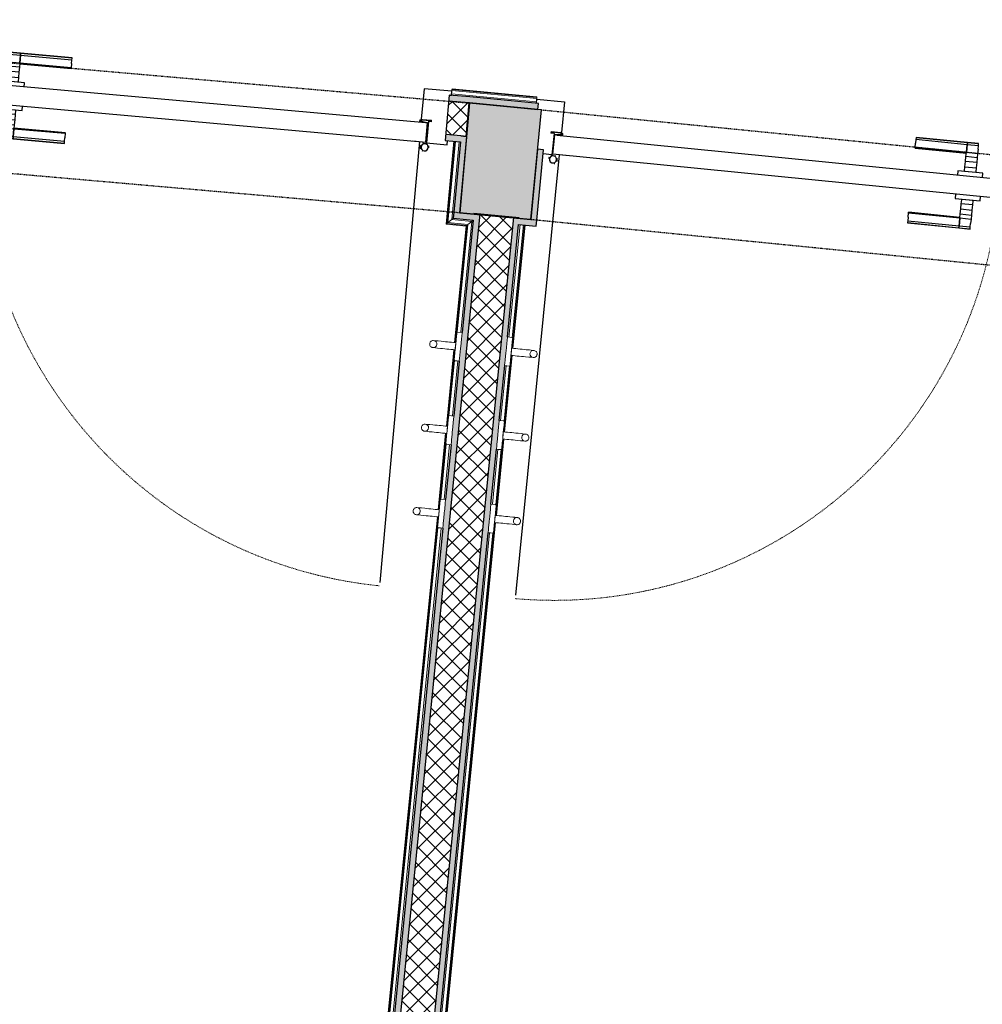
# Model space of a CAD drawing. Header units: millimetres. Extents: x -24070 to 30874, y -36590 to 4541.
# Tile 21 of 91: x -9369 to -7363, y -25128 to -23075. Entities that reach past the tile are written whole.
import ezdxf

# ---------------------------------------------------------------- set-up
doc = ezdxf.new("R2010")
doc.units = ezdxf.units.MM
doc.linetypes.add('Tiret', pattern=[2.5, 1.25, -1.25])
doc.linetypes.add('Tiret_2_', pattern=[2.5, 1.25, -1.25])
for name, color, linetype, lineweight in [('A-DOOR', 7, 'Continuous', 25), ('A-DOOR-FRAM', 7, 'Continuous', 25), ('A-FLOR-HRAL', 7, 'Continuous', 18), ('A-WALL', 7, 'Continuous', 25), ('A-WALL-PATT', 7, 'Continuous', 25), ('BATIEMENT', 7, 'Continuous', 18), ('BATIMENT', 7, 'Continuous', 25), ('ELEMENTS DETAILS', 7, 'Continuous', 18), ('EQP SPE', 7, 'Continuous', 18), ('MOBILIER', 7, 'Continuous', 18), ('SOLS', 7, 'Continuous', 25)]:
    doc.layers.add(name, color=color, linetype=linetype, lineweight=lineweight)
doc.layers.add('A-DOOR-HDLN', color=5, linetype='Tiret', lineweight=25, true_color=0x0000ff)
pattern_1 = [(45, (0, 0), (-17.67767, 17.67767), []), (135, (0, 0), (-17.67767, -17.67767), [])]

# ---------------------------------------------------------------- blocks, each defined once
blk = doc.blocks.new('PRT_SIMPLE_HUI_58x68x48 - PRT_BOIS_1V_930x2040x40-V2-2021_015_1111_DCE_1_50_N0 FINI_PLB_EFS')
at = {"layer": 'ELEMENTS DETAILS', "lineweight": 25}
h = blk.add_hatch(color=256, dxfattribs=at)
h.paths.add_polyline_path([(-496, -14.5), (-483.8, -12.8), (-484.4, -10.6), (-485.1, -11.7), (-496.1, -13.2), (-500.5, -13.6), (-500.5, -14.5)])
h.paths.add_polyline_path([(-485.1, -10.6), (-483.8, -9.7), (-488.8, -8), (-508.5, -8), (-508.5, -11.5), (-502, -11.5), (-502.1, -10.3), (-505.2, -10.3), (-505.2, -9.3), (-488.4, -9.4), (-485.2, -10.6)])
h = blk.add_hatch(color=256, dxfattribs=at)
h.paths.add_polyline_path([(430.5, -14.5), (430.4, -13.2), (425.8, -13.2), (415.1, -11.7), (413.8, -9.7), (413.8, -12.8), (426.2, -14.5)])
h.paths.add_polyline_path([(438.5, -11.5), (438.5, -8), (418.5, -8), (413.8, -9.7), (415.1, -10.6), (418.7, -9.3), (435.2, -9.3), (435.2, -10.3), (432, -10.5), (432, -11.5), (435.4, -11.5)])
at = {"layer": 'A-DOOR'}
for p, q in [((-499.5, -14.5), (-499.5, -54.5)), ((426, -14.5), (-496, -14.5)), ((430.5, -54.5), (430.5, -14.5)), ((-499.5, -54.5), (430.5, -54.5)), ((417, -54.5), (417, -977.5))]:
    blk.add_line(p, q, dxfattribs=at)
at = {"layer": 'A-DOOR-FRAM'}
for p, q in [((-487, 56), (-545, 56)), ((-545, 56), (-545, 47.5)), ((-545, 47.5), (-540.4, 47.5)), ((-487, -8), (-487, 56)), ((475, 56), (417, 56)), ((417, 56), (417, -8)), ((470.3, 47.5), (475, 47.5)), ((475, 47.5), (475, 56)), ((-502, -56), (-502, -11.5)), ((-488.5, -8), (-487, -8)), ((417, -8), (418.5, -8)), ((432, -11.5), (432, -56)), ((-545, -47.5), (-545, -56)), ((-545, -56), (-502, -56)), ((432, -56), (475, -56)), ((475, -56), (475, -47.5))]:
    blk.add_line(p, q, dxfattribs=at)
at = {"layer": 'BATIMENT'}
for p, q in [((-427.1, 55), (-450.6, 55)), ((-450.6, 55), (-450.6, 54.5)), ((-450.6, 54.5), (-450.6, 50.4)), ((-427.1, 54.5), (-450.6, 54.5)), ((-450.6, 50.4), (-450.6, 43.3)), ((-427.1, 50.4), (-450.6, 50.4)), ((-450.6, 34), (-450.6, 43.3)), ((-319.6, 55), (-427.1, 55)), ((-427.1, 55), (-427.1, 54.5)), ((-427.1, 54.5), (-427.1, 55)), ((-427.1, 54.5), (-427.1, 50.4)), ((-319.6, 54.5), (-427.1, 54.5)), ((-427.1, 50.4), (-427.1, 54.5)), ((-427.1, 50.4), (-427.1, 43.3)), ((-319.6, 50.4), (-427.1, 50.4)), ((-427.1, 43.3), (-427.1, 50.4)), ((-427.1, 34), (-427.1, 43.3)), ((-427.1, 43.3), (-427.1, 34)), ((-319.6, 54.5), (-319.6, 55)), ((-319.6, 50.4), (-319.6, 54.5)), ((-319.6, 43.3), (-319.6, 50.4)), ((-319.6, 43.3), (-319.6, 34)), ((-450.6, 25.6), (-450.6, 34)), ((-427.1, 34), (-450.6, 34)), ((-450.6, 15.2), (-450.6, 25.6)), ((-427.1, 25.6), (-450.6, 25.6)), ((-427.1, 32.8), (-427.1, 34)), ((-319.6, 34), (-427.1, 34)), ((-427.1, 34), (-427.1, 25.6)), ((-427.1, 32.8), (-319.6, 32.8)), ((-427.1, 25.6), (-427.1, 15.2)), ((-319.6, 34), (-319.6, 32.8)), ((-450.6, 4.4), (-450.6, 15.2)), ((-427.1, 15.2), (-450.6, 15.2)), ((-450.6, -4), (-450.6, 4.4)), ((-450.6, 4.4), (-427.1, 4.4)), ((-427.1, 15.2), (-427.1, 4.4)), ((-427.1, 4.4), (-427.1, -4)), ((-465.6, -5.5), (-465.6, -14.5)), ((-413.4, -5.5), (-465.6, -5.5)), ((-450.6, -4), (-450.6, -5)), ((-450.6, -5), (-427.1, -5)), ((-427.1, -5), (-427.1, -4)), ((-413.4, -14.5), (-413.4, -5.5)), ((-465.6, -54.5), (-465.6, -63.5)), ((-413.4, -63.5), (-413.4, -54.5)), ((-465.6, -63.5), (-413.4, -63.5)), ((-427.1, -64), (-450.6, -64)), ((-450.6, -64), (-450.6, -65)), ((-450.6, -73.4), (-450.6, -65)), ((-450.6, -84.2), (-450.6, -73.4)), ((-427.1, -73.4), (-450.6, -73.4)), ((-427.1, -65), (-427.1, -64)), ((-427.1, -65), (-427.1, -73.4)), ((-427.1, -73.4), (-427.1, -84.2)), ((-450.6, -94.6), (-450.6, -84.2)), ((-450.6, -84.2), (-427.1, -84.2)), ((-450.6, -103), (-450.6, -94.6)), ((-450.6, -94.6), (-427.1, -94.6)), ((-427.1, -84.2), (-427.1, -94.6)), ((-427.1, -94.6), (-427.1, -103)), ((-427.1, -103), (-427.1, -101.8)), ((-319.6, -101.8), (-427.1, -101.8)), ((-319.6, -101.8), (-319.6, -103)), ((-450.6, -112.3), (-450.6, -103)), ((-450.6, -103), (-427.1, -103)), ((-450.6, -112.3), (-450.6, -119.4)), ((-450.6, -119.4), (-450.6, -123.5)), ((-450.6, -119.4), (-427.1, -119.4)), ((-427.1, -112.3), (-427.1, -103)), ((-427.1, -103), (-319.6, -103)), ((-427.1, -103), (-427.1, -112.3)), ((-427.1, -112.3), (-427.1, -119.4)), ((-427.1, -119.4), (-427.1, -112.3)), ((-427.1, -119.4), (-427.1, -123.5)), ((-427.1, -119.4), (-319.6, -119.4)), ((-427.1, -123.5), (-427.1, -119.4)), ((-319.6, -103), (-319.6, -112.3)), ((-319.6, -119.4), (-319.6, -112.3)), ((-319.6, -123.5), (-319.6, -119.4)), ((-450.6, -123.5), (-450.6, -124)), ((-450.6, -123.5), (-427.1, -123.5)), ((-450.6, -124), (-427.1, -124)), ((-427.1, -123.5), (-427.1, -124)), ((-427.1, -123.5), (-319.6, -123.5)), ((-427.1, -124), (-427.1, -123.5)), ((-427.1, -124), (-319.6, -124)), ((-319.6, -124), (-319.6, -123.5))]:
    blk.add_line(p, q, dxfattribs=at)
at = {"layer": 'BATIMENT', "color": 176, "linetype": 'Tiret', "lineweight": 18, "true_color": 0x000080}
blk.add_arc((428, -54.5), 930, 180, 269.3192, dxfattribs=at)
at = {"layer": 'BATIMENT'}
for radius, start, end in [(7.5, 360, 180), (7.5, 135, 165), (9.12, 111.9887, 120), (7.5, 60, 120), (9.12, 60, 68.0113), (9.12, 155.8208, 180), (9.12, 180, 204.1792), (7.5, 180, 360), (7.5, 180, 240), (9.12, 240, 248.0113), (7.5, 270, 328.6739), (7.5, 0, 30), (7.5, 330, 0), (9.12, 0, 24.1792)]:
    blk.add_arc((429, -65.5), radius, start, end, dxfattribs=at)
at = {"layer": 'ELEMENTS DETAILS'}
for p, q in [((-488.5, -8), (-508.5, -8)), ((-508.5, -8), (-508.5, -11.5)), ((-508.5, -11.5), (-502, -11.5)), ((-505.2, -10.3), (-505.2, -9.3)), ((-505.2, -9.3), (-488.7, -9.3)), ((-502, -10.3), (-505.2, -10.3)), ((-502, -11.5), (-502, -10.3)), ((-496.1, -13.2), (-500.5, -13.2)), ((-500.5, -13.2), (-500.5, -14.5)), ((-500.5, -14.5), (-496, -14.5)), ((-485.1, -11.7), (-496.1, -13.2)), ((-496, -14.5), (-483.8, -12.8)), ((-488.7, -9.3), (-485.1, -10.6)), ((-483.8, -9.7), (-488.5, -8)), ((-485.1, -10.6), (-485.1, -11.7)), ((-483.8, -12.8), (-483.8, -9.7)), ((418.5, -8), (413.8, -9.7)), ((413.8, -9.7), (413.8, -12.8)), ((413.8, -12.8), (426, -14.5)), ((415.1, -10.6), (418.7, -9.3)), ((415.1, -11.7), (415.1, -10.6)), ((426.1, -13.2), (415.1, -11.7)), ((438.5, -8), (418.5, -8)), ((418.7, -9.3), (435.2, -9.3)), ((426, -14.5), (430.5, -14.5)), ((430.5, -13.2), (426.1, -13.2)), ((430.5, -14.5), (430.5, -13.2)), ((435.2, -10.3), (432, -10.3)), ((432, -10.3), (432, -11.5)), ((432, -11.5), (438.5, -11.5)), ((435.2, -9.3), (435.2, -10.3)), ((438.5, -11.5), (438.5, -8))]:
    blk.add_line(p, q, dxfattribs=at)
at = {"layer": 'EQP SPE'}
for p, q in [((430.5, -40.5), (430.5, -54.5)), ((430.5, -54.5), (403.5, -54.5))]:
    blk.add_line(p, q, dxfattribs=at)
blk = doc.blocks.new('PRT_SIMPLE_HUI_58x68x48 - PRT_BOIS_1V_930x2040x40-V3-2021_015_1111_DCE_1_50_N0 FINI_PLB_EFS')
at = {"layer": 'ELEMENTS DETAILS', "lineweight": 25}
h = blk.add_hatch(color=256, dxfattribs=at)
h.paths.add_polyline_path([(-500.5, 14.5), (-500.4, 13.2), (-495.8, 13.2), (-485.1, 11.7), (-483.8, 9.7), (-483.8, 12.8), (-496.2, 14.5)])
h.paths.add_polyline_path([(-508.5, 11.5), (-508.5, 8), (-488.5, 8), (-483.8, 9.7), (-485.1, 10.6), (-488.7, 9.3), (-505.2, 9.3), (-505.2, 10.2), (-502, 10.6), (-502, 11.5), (-505.5, 11.5)])
h = blk.add_hatch(color=256, dxfattribs=at)
h.paths.add_polyline_path([(426, 14.5), (413.8, 12.8), (414.4, 10.5), (415.3, 11.7), (426.1, 13.2), (430.5, 13.6), (430.5, 14.5)])
h.paths.add_polyline_path([(415.1, 10.6), (413.8, 9.7), (418.9, 8), (438.5, 8), (438.5, 11.5), (432, 11.5), (432.1, 10.2), (435.2, 10.2), (435.2, 9.3), (418.4, 9.4), (415.2, 10.6)])
at = {"layer": 'A-DOOR'}
for p, q in [((417, 54.5), (417, 977.5)), ((-499.5, 54.5), (430.5, 54.5)), ((-499.5, 14.5), (-499.5, 54.5)), ((430.5, 54.5), (430.5, 14.5)), ((426, 14.5), (-496, 14.5))]:
    blk.add_line(p, q, dxfattribs=at)
at = {"layer": 'A-DOOR-FRAM'}
for p, q in [((-524.8, 56), (-502, 56)), ((-502, 56), (-502, 11.5)), ((432, 56), (450.6, 56)), ((432, 11.5), (432, 56)), ((-488.5, 8), (-487, 8)), ((-487, 8), (-487, -56)), ((417, -56), (417, 8)), ((417, 8), (418.5, 8)), ((-545, -47.5), (-540.4, -47.5)), ((-545, -56), (-545, -47.5)), ((-487, -56), (-545, -56)), ((475, -56), (417, -56)), ((470.3, -47.5), (475, -47.5)), ((475, -47.5), (475, -56))]:
    blk.add_line(p, q, dxfattribs=at)
at = {"layer": 'BATIMENT'}
for p, q in [((-427.1, 124), (-450.6, 124)), ((-450.6, 124), (-450.6, 123.5)), ((-450.6, 123.5), (-450.6, 119.4)), ((-427.1, 123.5), (-450.6, 123.5)), ((-319.6, 124), (-427.1, 124)), ((-427.1, 124), (-427.1, 123.5)), ((-427.1, 123.5), (-427.1, 124)), ((-427.1, 123.5), (-427.1, 119.4)), ((-319.6, 123.5), (-427.1, 123.5)), ((-427.1, 119.4), (-427.1, 123.5)), ((-319.6, 123.5), (-319.6, 124)), ((-319.6, 119.4), (-319.6, 123.5)), ((-450.6, 119.4), (-450.6, 112.3)), ((-427.1, 119.4), (-450.6, 119.4)), ((-450.6, 103), (-450.6, 112.3)), ((-450.6, 94.6), (-450.6, 103)), ((-427.1, 103), (-450.6, 103)), ((-427.1, 119.4), (-427.1, 112.3)), ((-319.6, 119.4), (-427.1, 119.4)), ((-427.1, 112.3), (-427.1, 119.4)), ((-427.1, 103), (-427.1, 112.3)), ((-427.1, 112.3), (-427.1, 103)), ((-427.1, 101.8), (-427.1, 103)), ((-319.6, 103), (-427.1, 103)), ((-427.1, 103), (-427.1, 94.6)), ((-319.6, 112.3), (-319.6, 119.4)), ((-319.6, 112.3), (-319.6, 103)), ((-319.6, 103), (-319.6, 101.8)), ((-450.6, 84.2), (-450.6, 94.6)), ((-427.1, 94.6), (-450.6, 94.6)), ((-450.6, 73.4), (-450.6, 84.2)), ((-427.1, 84.2), (-450.6, 84.2)), ((-427.1, 101.8), (-319.6, 101.8)), ((-427.1, 94.6), (-427.1, 84.2)), ((-427.1, 84.2), (-427.1, 73.4)), ((-465.6, 63.5), (-465.6, 54.5)), ((-413.4, 63.5), (-465.6, 63.5)), ((-450.6, 65), (-450.6, 73.4)), ((-450.6, 73.4), (-427.1, 73.4)), ((-450.6, 65), (-450.6, 64)), ((-450.6, 64), (-427.1, 64)), ((-427.1, 73.4), (-427.1, 65)), ((-427.1, 64), (-427.1, 65)), ((-413.4, 54.5), (-413.4, 63.5)), ((-465.6, 14.5), (-465.6, 5.5)), ((-465.6, 5.5), (-413.4, 5.5)), ((-427.1, 5), (-450.6, 5)), ((-450.6, 5), (-450.6, 4)), ((-450.6, -4.4), (-450.6, 4)), ((-427.1, 4), (-427.1, 5)), ((-427.1, 4), (-427.1, -4.4)), ((-413.4, 5.5), (-413.4, 14.5)), ((-450.6, -15.2), (-450.6, -4.4)), ((-427.1, -4.4), (-450.6, -4.4)), ((-450.6, -25.6), (-450.6, -15.2)), ((-450.6, -15.2), (-427.1, -15.2)), ((-427.1, -4.4), (-427.1, -15.2)), ((-427.1, -15.2), (-427.1, -25.6)), ((-450.6, -34), (-450.6, -25.6)), ((-450.6, -25.6), (-427.1, -25.6)), ((-450.6, -43.3), (-450.6, -34)), ((-450.6, -34), (-427.1, -34)), ((-427.1, -25.6), (-427.1, -34)), ((-427.1, -34), (-427.1, -32.8)), ((-319.6, -32.8), (-427.1, -32.8)), ((-427.1, -43.3), (-427.1, -34)), ((-427.1, -34), (-319.6, -34)), ((-427.1, -34), (-427.1, -43.3)), ((-319.6, -32.8), (-319.6, -34)), ((-319.6, -34), (-319.6, -43.3)), ((-450.6, -43.3), (-450.6, -50.4)), ((-450.6, -50.4), (-450.6, -54.5)), ((-450.6, -50.4), (-427.1, -50.4)), ((-450.6, -54.5), (-450.6, -55)), ((-450.6, -54.5), (-427.1, -54.5)), ((-450.6, -55), (-427.1, -55)), ((-427.1, -43.3), (-427.1, -50.4)), ((-427.1, -50.4), (-427.1, -43.3)), ((-427.1, -50.4), (-427.1, -54.5)), ((-427.1, -50.4), (-319.6, -50.4)), ((-427.1, -54.5), (-427.1, -50.4)), ((-427.1, -54.5), (-427.1, -55)), ((-427.1, -54.5), (-319.6, -54.5)), ((-427.1, -55), (-427.1, -54.5)), ((-427.1, -55), (-319.6, -55)), ((-319.6, -50.4), (-319.6, -43.3)), ((-319.6, -54.5), (-319.6, -50.4)), ((-319.6, -55), (-319.6, -54.5))]:
    blk.add_line(p, q, dxfattribs=at)
at = {"layer": 'BATIMENT', "color": 176, "linetype": 'Tiret', "lineweight": 18, "true_color": 0x000080}
blk.add_arc((428, 54.5), 930, 90.6808, 180, dxfattribs=at)
at = {"layer": 'BATIMENT'}
for radius, start, end in [(9.12, 155.8208, 180), (9.12, 180, 204.1792), (7.5, 360, 180), (7.5, 120, 177.2597), (7.5, 180, 360), (7.5, 195, 225), (9.12, 111.9887, 120), (7.5, 0, 90), (7.5, 330, 0), (9.12, 335.8208, 0), (9.12, 240, 248.0113), (7.5, 240, 300), (9.12, 291.9887, 300)]:
    blk.add_arc((429, 65.5), radius, start, end, dxfattribs=at)
at = {"layer": 'ELEMENTS DETAILS'}
for p, q in [((-508.5, 11.5), (-502, 11.5)), ((-508.5, 8), (-508.5, 11.5)), ((-488.5, 8), (-508.5, 8)), ((-505.2, 10.2), (-505.2, 9.3)), ((-502, 10.2), (-505.2, 10.2)), ((-505.2, 9.3), (-488.7, 9.3)), ((-502, 11.5), (-502, 10.2)), ((-500.5, 14.5), (-496, 14.5)), ((-500.5, 13.2), (-500.5, 14.5)), ((-496.1, 13.2), (-500.5, 13.2)), ((-485.1, 11.7), (-496.1, 13.2)), ((-496, 14.5), (-483.8, 12.8)), ((-488.7, 9.3), (-485.1, 10.6)), ((-483.8, 9.7), (-488.5, 8)), ((-485.1, 10.6), (-485.1, 11.7)), ((-483.8, 12.8), (-483.8, 9.7)), ((413.8, 12.8), (426, 14.5)), ((413.8, 9.7), (413.8, 12.8)), ((418.5, 8), (413.8, 9.7)), ((426.1, 13.2), (415.1, 11.7)), ((415.1, 11.7), (415.1, 10.6)), ((415.1, 10.6), (418.7, 9.3)), ((438.5, 8), (418.5, 8)), ((418.7, 9.3), (435.2, 9.3)), ((426, 14.5), (430.5, 14.5)), ((430.5, 13.2), (426.1, 13.2)), ((430.5, 14.5), (430.5, 13.2)), ((432, 11.5), (438.5, 11.5)), ((432, 10.2), (432, 11.5)), ((435.2, 10.2), (432, 10.2)), ((435.2, 9.3), (435.2, 10.2)), ((438.5, 11.5), (438.5, 8))]:
    blk.add_line(p, q, dxfattribs=at)
at = {"layer": 'EQP SPE'}
for p, q in [((430.5, 54.5), (403.5, 54.5)), ((430.5, 40.5), (430.5, 54.5))]:
    blk.add_line(p, q, dxfattribs=at)
blk = doc.blocks.new('Garde-corps - Garde-corps-508649-2021_015_1111_DCE_1_50_N0 FINI_PLB_EFS')
at = {"layer": 'A-FLOR-HRAL'}
for p, q in [((-8292, -23246.8), (-8469.1, -23230)), ((-8468.6, -23224.6), (-8468.4, -23223)), ((-8468.4, -23223), (-8468.2, -23221.2)), ((-8291.3, -23239.7), (-8468.4, -23223)), ((-8468.1, -23219.6), (-8468.2, -23221.2)), ((-8291.2, -23237.9), (-8468.2, -23221.2)), ((-8291, -23236.3), (-8468.1, -23219.6)), ((-8291.3, -23239.7), (-8291.5, -23241.3)), ((-8291.2, -23237.9), (-8291.3, -23239.7)), ((-8291.2, -23237.9), (-8291, -23236.3))]:
    blk.add_line(p, q, dxfattribs=at)
blk = doc.blocks.new('Garde-corps - Garde-corps-510088-2021_015_1111_DCE_1_50_N0 FINI_PLB_EFS')
at = {"layer": 'A-FLOR-HRAL'}
for p, q in [((-8349.4, -23737.2), (-8326.2, -23502.7)), ((-8342.8, -23760.5), (-8317.3, -23503.6)), ((-8342.4, -23738.5), (-8319.1, -23503.4)), ((-8341.2, -23760.6), (-8315.7, -23503.7)), ((-8360.1, -23934.6), (-8344.3, -23775.4)), ((-8358.5, -23934.8), (-8342.7, -23775.5)), ((-8366.7, -23911.3), (-8355.4, -23796.9)), ((-8359.7, -23912.7), (-8348.2, -23796.9)), ((-8377.4, -24108.8), (-8361.6, -23949.5)), ((-8375.7, -24108.9), (-8359.9, -23949.7)), ((-8384, -24085.5), (-8372.6, -23971)), ((-8377, -24086.8), (-8365.5, -23971.1)), ((-8857.5, -28949.5), (-8378.9, -24123.7)), ((-8855.9, -28949.7), (-8377.2, -24123.8)), ((-8866.3, -28948.6), (-8389.9, -24145.2)), ((-8859.3, -28949.3), (-8382.7, -24145.2))]:
    blk.add_line(p, q, dxfattribs=at)
blk = doc.blocks.new('Garde-corps - Garde-corps-510192-2021_015_1111_DCE_1_50_N0 FINI_PLB_EFS')
at = {"layer": 'A-FLOR-HRAL'}
for p, q in [((-8464, -23329), (-8480.2, -23501.6)), ((-8462.4, -23329.1), (-8478.4, -23500.1)), ((-8460.6, -23329.3), (-8476.5, -23498.5)), ((-8453.5, -23330), (-8468.8, -23492.2)), ((-8480.2, -23501.6), (-8438.5, -23505.7)), ((-8478.4, -23500.1), (-8436.7, -23504.2)), ((-8476.5, -23498.5), (-8468.8, -23492.2)), ((-8476.5, -23498.5), (-8434.8, -23502.7)), ((-8468.8, -23492.2), (-8427, -23496.3)), ((-8427, -23496.3), (-8449.9, -23727.2)), ((-8434.8, -23502.7), (-8427, -23496.3)), ((-8438.5, -23505.7), (-8462.6, -23748.6)), ((-8436.7, -23504.2), (-8461, -23748.7)), ((-8434.8, -23502.7), (-8457.1, -23727.1)), ((-8464.1, -23763.5), (-8479.9, -23922.7)), ((-8462.5, -23763.7), (-8478.3, -23922.9)), ((-8462.9, -23785.6), (-8474.4, -23901.3)), ((-8455.9, -23786.9), (-8467.2, -23901.4)), ((-8481.4, -23937.6), (-8497.2, -24096.9)), ((-8479.7, -23937.8), (-8495.5, -24097)), ((-8480.2, -23959.7), (-8491.6, -24075.4)), ((-8473.1, -23961.1), (-8484.5, -24075.5)), ((-8498.7, -24111.8), (-8977.3, -28937.6)), ((-8497, -24112), (-8975.7, -28937.8)), ((-8497.4, -24133.9), (-8973.9, -28938)), ((-8490.4, -24135.2), (-8966.9, -28938.7))]:
    blk.add_line(p, q, dxfattribs=at)
for points, knots in [([(-8480.2, -23501.6), (-8480.2, -23501.6), (-8480.2, -23501.5), (-8480.1, -23501.4), (-8479.9, -23501.3), (-8479.7, -23501.2), (-8479.5, -23501), (-8479.4, -23500.9), (-8479.3, -23500.8), (-8479.1, -23500.7), (-8479, -23500.6), (-8478.9, -23500.5), (-8478.7, -23500.4), (-8478.6, -23500.2), (-8478.5, -23500.2), (-8478.4, -23500.1)], [0.1, 0.1, 0.1, 0.1, 0.2, 0.3, 0.4, 0.475, 0.55, 0.6, 0.65, 0.7, 0.75, 0.8, 0.85, 0.9, 1, 1, 1, 1]), ([(-8468.8, -23492.2), (-8468.8, -23492.1), (-8468.7, -23492.1), (-8468.5, -23492), (-8468.3, -23491.8), (-8468.1, -23491.6), (-8468, -23491.5), (-8467.8, -23491.3), (-8467.5, -23491.1), (-8467.2, -23490.9), (-8467, -23490.7), (-8466.7, -23490.4), (-8466.2, -23490), (-8465.8, -23489.7), (-8465.5, -23489.5)], [0, 0, 0, 0, 0.166667, 0.25, 0.333333, 0.416667, 0.458333, 0.5, 0.583333, 0.666667, 0.708333, 0.75, 0.833333, 1, 1, 1, 1]), ([(-8427, -23496.3), (-8427, -23496.3), (-8427, -23496.2), (-8426.8, -23496.1), (-8426.6, -23495.9), (-8426.4, -23495.8), (-8426.2, -23495.6), (-8426, -23495.5), (-8425.8, -23495.2), (-8425.5, -23495), (-8425.2, -23494.8), (-8424.9, -23494.6), (-8424.5, -23494.2), (-8424, -23493.8), (-8423.8, -23493.6)], [0, 0, 0, 0, 0.166667, 0.25, 0.333333, 0.416667, 0.458333, 0.5, 0.583333, 0.666667, 0.708333, 0.75, 0.833333, 1, 1, 1, 1]), ([(-8438.5, -23505.7), (-8438.5, -23505.7), (-8438.5, -23505.7), (-8438.4, -23505.6), (-8438.2, -23505.4), (-8438, -23505.3), (-8437.9, -23505.2), (-8437.7, -23505), (-8437.6, -23504.9), (-8437.4, -23504.8), (-8437.3, -23504.7), (-8437.2, -23504.6), (-8437.1, -23504.5), (-8436.9, -23504.4), (-8436.8, -23504.3), (-8436.7, -23504.2)], [0.1, 0.1, 0.1, 0.1, 0.2, 0.3, 0.4, 0.475, 0.55, 0.6, 0.65, 0.7, 0.75, 0.8, 0.85, 0.9, 1, 1, 1, 1])]:
    blk.add_open_spline(points, degree=3, knots=knots, dxfattribs=at)
blk = doc.blocks.new('72_PATERE_HEWI SERIE 477 - Colour - 92 Anthracite grey-566101-2021_015_1111_DCE_1_50_N0 FINI_PLB_EFS')
at = {"layer": 'ELEMENTS DETAILS'}
for p, q in [((-10342.3, -18757.7), (-10342.8, -18762.6)), ((-10342.2, -18756.2), (-10342.3, -18757.7)), ((-10342.1, -18755.1), (-10342.2, -18756.2)), ((-10340.4, -18753.8), (-10342.1, -18755.1)), ((-10331, -18754.7), (-10340.4, -18753.8)), ((-10331.8, -18762.8), (-10331, -18754.7)), ((-10398.4, -18776.9), (-10398.6, -18778.1)), ((-10398.6, -18778.1), (-10398.6, -18779.4)), ((-10398.6, -18779.4), (-10398.4, -18780.7)), ((-10397.9, -18775.6), (-10398.4, -18776.9)), ((-10398.4, -18780.7), (-10398, -18782)), ((-10397.3, -18774.5), (-10397.9, -18775.6)), ((-10396.4, -18773.5), (-10397.3, -18774.5)), ((-10395.4, -18772.7), (-10396.4, -18773.5)), ((-10394.3, -18772), (-10395.4, -18772.7)), ((-10392.6, -18771.5), (-10394.3, -18772)), ((-10391.1, -18771.4), (-10392.6, -18771.5)), ((-10384.9, -18772), (-10391.1, -18771.4)), ((-10391.1, -18771.4), (-10387.7, -18772.2)), ((-10387.7, -18772.2), (-10391.1, -18771.4)), ((-10387.7, -18772.2), (-10385.4, -18774.1)), ((-10385.4, -18774.1), (-10387.7, -18772.2)), ((-10385.4, -18774.1), (-10384, -18776.8)), ((-10384, -18776.8), (-10385.4, -18774.1)), ((-10381.2, -18772.3), (-10384.9, -18772)), ((-10383.7, -18779.6), (-10384.5, -18782.3)), ((-10384.5, -18782.3), (-10383.7, -18779.6)), ((-10384, -18776.8), (-10383.7, -18779.6)), ((-10383.7, -18779.6), (-10384, -18776.8)), ((-10374.6, -18773), (-10381.2, -18772.3)), ((-10370.3, -18773.4), (-10374.6, -18773)), ((-10365.9, -18773.9), (-10370.3, -18773.4)), ((-10361.6, -18774.3), (-10365.9, -18773.9)), ((-10357.2, -18774.7), (-10361.6, -18774.3)), ((-10352.9, -18775.2), (-10357.2, -18774.7)), ((-10348.5, -18775.6), (-10352.9, -18775.2)), ((-10344.2, -18776), (-10348.5, -18775.6)), ((-10343.6, -18770.8), (-10345.1, -18785.5)), ((-10344.9, -18783.5), (-10344.6, -18780.8)), ((-10344.6, -18780.8), (-10344.4, -18778.2)), ((-10344.4, -18778.2), (-10344.2, -18776)), ((-10342.8, -18762.6), (-10343.6, -18770.8)), ((-10333.7, -18782.1), (-10333.3, -18778.3)), ((-10333.3, -18778.3), (-10332.9, -18774.4)), ((-10332.9, -18774.4), (-10332.6, -18770.7)), ((-10332.6, -18770.7), (-10332.2, -18767.2)), ((-10332.2, -18767.2), (-10331.8, -18762.8)), ((-10398, -18782), (-10397.4, -18783.1)), ((-10397.4, -18783.1), (-10396.5, -18784.1)), ((-10396.5, -18784.1), (-10395.5, -18785)), ((-10395.5, -18785), (-10394.4, -18785.6)), ((-10394.4, -18785.6), (-10393.3, -18786.1)), ((-10393.3, -18786.1), (-10391.9, -18786.3)), ((-10389.1, -18786.1), (-10391.9, -18786.3)), ((-10391.9, -18786.3), (-10389.1, -18786.1)), ((-10391.9, -18786.3), (-10386.3, -18786.9)), ((-10386.4, -18784.7), (-10389.1, -18786.1)), ((-10389.1, -18786.1), (-10386.4, -18784.7)), ((-10384.5, -18782.3), (-10386.4, -18784.7)), ((-10386.4, -18784.7), (-10384.5, -18782.3)), ((-10386.3, -18786.9), (-10382.7, -18787.3)), ((-10382.7, -18787.3), (-10376.1, -18787.9)), ((-10376.1, -18787.9), (-10371.8, -18788.3)), ((-10371.8, -18788.3), (-10367.4, -18788.8)), ((-10367.4, -18788.8), (-10363.1, -18789.2)), ((-10363.1, -18789.2), (-10358.7, -18789.6)), ((-10358.7, -18789.6), (-10354.3, -18790.1)), ((-10354.3, -18790.1), (-10350, -18790.5)), ((-10350, -18790.5), (-10345.6, -18790.9)), ((-10346.4, -18799), (-10346.8, -18802.5)), ((-10346.1, -18795.2), (-10346.4, -18799)), ((-10345.7, -18791.4), (-10346.1, -18795.2)), ((-10345.1, -18785.5), (-10345.7, -18791.4)), ((-10345.6, -18790.9), (-10345.4, -18788.8)), ((-10345.4, -18788.8), (-10345.2, -18786.1)), ((-10345.2, -18786.1), (-10344.9, -18783.5)), ((-10335.8, -18803.7), (-10334.8, -18793.4)), ((-10334.8, -18793.4), (-10334.4, -18789.6)), ((-10334.4, -18789.6), (-10334.2, -18787)), ((-10334.2, -18787), (-10333.9, -18784.6)), ((-10333.9, -18784.6), (-10333.7, -18782.1)), ((-10347.6, -18810.7), (-10347.7, -18811.7)), ((-10347.7, -18811.7), (-10346.4, -18813.5)), ((-10347.5, -18809.8), (-10347.6, -18810.7)), ((-10347.2, -18806.7), (-10347.5, -18809.8)), ((-10346.8, -18802.5), (-10347.2, -18806.7)), ((-10346.4, -18813.5), (-10341.6, -18813.9)), ((-10341.6, -18813.9), (-10336.9, -18814.4)), ((-10336.9, -18814.4), (-10336.2, -18807.6)), ((-10336.2, -18807.6), (-10335.8, -18803.7))]:
    blk.add_line(p, q, dxfattribs=at)
blk = doc.blocks.new('72_PATERE_HEWI SERIE 477 - Colour - 92 Anthracite grey-568995-2021_015_1111_DCE_1_50_N0 FINI_PLB_EFS')
at = {"layer": 'ELEMENTS DETAILS'}
for p, q in [((-10238, -18780.1), (-10238.4, -18783.8)), ((-10237.7, -18776.6), (-10238, -18780.1)), ((-10237.2, -18772.2), (-10237.7, -18776.6)), ((-10236.4, -18764.1), (-10237.2, -18772.2)), ((-10227, -18765), (-10236.4, -18764.1)), ((-10227.2, -18782.3), (-10226.4, -18774.1)), ((-10225.6, -18766.7), (-10227, -18765)), ((-10226.4, -18774.1), (-10225.9, -18769.3)), ((-10225.9, -18769.3), (-10225.7, -18767.8)), ((-10225.7, -18767.8), (-10225.6, -18766.7)), ((-10239.9, -18798.9), (-10240.3, -18802.8)), ((-10239.6, -18796.4), (-10239.9, -18798.9)), ((-10239.4, -18793.9), (-10239.6, -18796.4)), ((-10239.1, -18791.5), (-10239.4, -18793.9)), ((-10238.8, -18787.6), (-10239.1, -18791.5)), ((-10238.4, -18783.8), (-10238.8, -18787.6)), ((-10229.2, -18802.9), (-10228.6, -18797)), ((-10229, -18800.3), (-10229.2, -18802.5)), ((-10228.7, -18797.7), (-10229, -18800.3)), ((-10228.4, -18795), (-10228.7, -18797.7)), ((-10228.6, -18797), (-10227.2, -18782.3)), ((-10228.2, -18792.4), (-10228.4, -18795)), ((-10227.9, -18789.7), (-10228.2, -18792.4)), ((-10227.7, -18787.6), (-10227.9, -18789.7)), ((-10223.4, -18788), (-10227.7, -18787.6)), ((-10219, -18788.4), (-10223.4, -18788)), ((-10214.6, -18788.9), (-10219, -18788.4)), ((-10210.3, -18789.3), (-10214.6, -18788.9)), ((-10205.9, -18789.7), (-10210.3, -18789.3)), ((-10201.6, -18790.2), (-10205.9, -18789.7)), ((-10197.2, -18790.6), (-10201.6, -18790.2)), ((-10190.6, -18791.2), (-10197.2, -18790.6)), ((-10187, -18791.6), (-10190.6, -18791.2)), ((-10189.6, -18798.9), (-10188.8, -18796.2)), ((-10188.8, -18796.2), (-10189.6, -18798.9)), ((-10189.4, -18801.7), (-10189.6, -18798.9)), ((-10189.6, -18798.9), (-10189.4, -18801.7)), ((-10188, -18804.4), (-10189.4, -18801.7)), ((-10189.4, -18801.7), (-10188, -18804.4)), ((-10188.8, -18796.2), (-10186.9, -18793.8)), ((-10186.9, -18793.8), (-10188.8, -18796.2)), ((-10180.7, -18792.3), (-10187, -18791.6)), ((-10186.9, -18793.8), (-10184.2, -18792.4)), ((-10184.2, -18792.4), (-10186.9, -18793.8)), ((-10184.2, -18792.4), (-10180.7, -18792.3)), ((-10180.7, -18792.3), (-10184.2, -18792.4)), ((-10179.4, -18792.7), (-10180.7, -18792.3)), ((-10177.8, -18793.5), (-10179.4, -18792.7)), ((-10176.8, -18794.4), (-10177.8, -18793.5)), ((-10176, -18795.4), (-10176.8, -18794.4)), ((-10175.3, -18796.5), (-10176, -18795.4)), ((-10175.4, -18802.9), (-10175, -18801.6)), ((-10174.9, -18797.8), (-10175.3, -18796.5)), ((-10175, -18801.6), (-10174.7, -18800.4)), ((-10174.7, -18799), (-10174.9, -18797.8)), ((-10174.7, -18800.4), (-10174.7, -18799)), ((-10241.7, -18817), (-10242.4, -18823.8)), ((-10241.3, -18813.1), (-10241.7, -18817)), ((-10240.3, -18802.8), (-10241.3, -18813.1)), ((-10231.2, -18823.3), (-10231.1, -18822.3)), ((-10231.1, -18821.4), (-10230.7, -18818.2)), ((-10231.1, -18822.3), (-10231.1, -18821.4)), ((-10230.7, -18818.2), (-10230.3, -18814)), ((-10230.3, -18814), (-10230, -18810.6)), ((-10230, -18810.6), (-10229.6, -18806.8)), ((-10229.6, -18806.8), (-10229.2, -18802.9)), ((-10229.2, -18802.5), (-10224.8, -18802.9)), ((-10224.8, -18802.9), (-10220.5, -18803.3)), ((-10220.5, -18803.3), (-10216.1, -18803.8)), ((-10216.1, -18803.8), (-10211.8, -18804.2)), ((-10211.8, -18804.2), (-10207.4, -18804.6)), ((-10207.4, -18804.6), (-10203.1, -18805.1)), ((-10203.1, -18805.1), (-10198.7, -18805.5)), ((-10198.7, -18805.5), (-10192.1, -18806.2)), ((-10192.1, -18806.2), (-10188.5, -18806.5)), ((-10188.5, -18806.5), (-10182.9, -18807.1)), ((-10185.6, -18806.3), (-10188, -18804.4)), ((-10188, -18804.4), (-10185.6, -18806.3)), ((-10182.9, -18807.1), (-10185.6, -18806.3)), ((-10185.6, -18806.3), (-10182.9, -18807.1)), ((-10182.9, -18807.1), (-10181.5, -18807.1)), ((-10181.5, -18807.1), (-10180.3, -18806.9)), ((-10180.3, -18806.9), (-10179.1, -18806.4)), ((-10179.1, -18806.4), (-10177.9, -18805.8)), ((-10177.9, -18805.8), (-10176.9, -18805)), ((-10176.9, -18805), (-10176.1, -18804)), ((-10176.1, -18804), (-10175.4, -18802.9)), ((-10242.4, -18823.8), (-10237.6, -18824.3)), ((-10237.6, -18824.3), (-10232.9, -18824.7)), ((-10232.9, -18824.7), (-10231.2, -18823.3))]:
    blk.add_line(p, q, dxfattribs=at)
blk = doc.blocks.new('B02_ARC_rvt-1-2021_015_1111_DCE_1_50_N0 FINI_PLB_EFS')
at = {"layer": 'A-WALL-PATT', "lineweight": 18}
h = blk.add_hatch(dxfattribs=at)
h.set_pattern_fill('FP_1', color=256, style=0, pattern_type=2)
h.set_pattern_definition(pattern_1)
h.paths.add_polyline_path([(-8438.8, -23318.8), (-8432.2, -23249.1), (-8475.1, -23245.1), (-8481.3, -23314.8), (-8444.1, -23318.3)])
h.paths.add_polyline_path([(-9488, -23225), (-9481.8, -23155.2), (-9793.4, -23129.2), (-9799, -23199), (-9489.1, -23224.9)])
at = {"layer": 'A-WALL-PATT', "lineweight": 5, "true_color": 0xdadada}
h = blk.add_hatch(color=254, dxfattribs=at)
h.paths.add_polyline_path([(-8432.2, -23249.1), (-8431.1, -23236.6), (-8474, -23232.6), (-8475.1, -23245.1), (-8452.5, -23247.2)])
h.paths.add_polyline_path([(-9481.8, -23155.2), (-9480.7, -23142.8), (-9767.4, -23118.8), (-9768.5, -23131.3), (-9508.5, -23153)])
at = {"layer": 'A-WALL-PATT', "true_color": 0xdadada}
h = blk.add_hatch(color=254, dxfattribs=at)
h.paths.add_polyline_path([(-8450.6, -23330.2), (-8449.4, -23317.8), (-8481.3, -23314.8), (-8482.4, -23327.2), (-8465.3, -23328.8)])
h.paths.add_polyline_path([(-9489.1, -23237.4), (-9488, -23225), (-9774.1, -23201), (-9775.1, -23213.5), (-9508.5, -23235.8)])
for points in [[(-8288.9, -23262.6), (-8287.7, -23250.2), (-8431.1, -23236.6), (-8432.2, -23249.1), (-8359, -23256)], [(-8451.9, -23478.2), (-8436.9, -23319), (-8449.4, -23318.3), (-8464.3, -23477), (-8461.9, -23477.3)], [(-8291.5, -23493.6), (-8277.5, -23346.7), (-8290, -23345.9), (-8303.9, -23492.3)], [(-8423.8, -23493.6), (-8422.5, -23481.2), (-8464.4, -23477.3), (-8465.5, -23489.5), (-8451.9, -23490.8)], [(-8940.3, -29663.3), (-8327.9, -23488.6), (-8340.2, -23487.4), (-8952.7, -29662.1), (-8946.5, -29662.7)], [(-8292.7, -23506), (-8291.5, -23493.6), (-8327.9, -23490), (-8329.2, -23502.4), (-8303.9, -23504.9)]]:
    blk.add_hatch(color=254, dxfattribs=at).paths.add_polyline_path(points)
at = {"layer": 'A-WALL-PATT', "lineweight": 5, "true_color": 0xdadada}
blk.add_hatch(color=254, dxfattribs=at).paths.add_polyline_path([(-9022.4, -29655.2), (-8409.9, -23480.5), (-8422.3, -23479.3), (-9034.8, -29654), (-9028.6, -29654.6)])
at = {"layer": 'A-WALL-PATT', "lineweight": 18}
h = blk.add_hatch(dxfattribs=at)
h.set_pattern_fill('FP_1', color=256, style=0, pattern_type=2)
h.set_pattern_definition(pattern_1)
h.paths.add_polyline_path([(-8955.2, -29687), (-8340.2, -23487.4), (-8409.9, -23480.5), (-9024.8, -29680.1), (-8990, -29683.5)])
at = {"layer": 'A-WALL'}
for p, q in [((-8432.2, -23249.1), (-8475.1, -23245.1)), ((-8449.4, -23317.8), (-8481.3, -23314.8)), ((-8409.9, -23480.5), (-9022.4, -29655.2)), ((-8340.2, -23487.4), (-8952.7, -29662.1))]:
    blk.add_line(p, q, dxfattribs=at)
at = {"layer": 'A-WALL', "flags": 128}
for points in [[(-8449.4, -23317.8), (-8444.1, -23318.3), (-8438.8, -23318.8)], [(-8438.8, -23318.8), (-8444.1, -23318.3), (-8449.4, -23317.8)]]:
    blk.add_lwpolyline(points, dxfattribs=at)
at = {"layer": 'BATIEMENT', "lineweight": 25}
for p, q in [((-8474, -23232.6), (-8482.4, -23327.2)), ((-8431.1, -23236.6), (-8474, -23232.6)), ((-8438.8, -23318.8), (-8432.2, -23249.1)), ((-8432.2, -23249.1), (-8288.9, -23262.6)), ((-8287.7, -23250.2), (-8431.1, -23236.6)), ((-8288.9, -23262.6), (-8287.7, -23250.2)), ((-8482.4, -23327.2), (-8450.6, -23330.2)), ((-8450.6, -23330.2), (-8464.3, -23477)), ((-8451.9, -23478.2), (-8436.9, -23319)), ((-8436.9, -23319), (-8438.8, -23318.8)), ((-8289.9, -23345.4), (-8303.9, -23492.3)), ((-8291.5, -23493.6), (-8277.5, -23346.7)), ((-8277.5, -23346.7), (-8289.9, -23345.4)), ((-8464.3, -23477), (-8465.5, -23489.5)), ((-8422.5, -23481.2), (-8451.9, -23478.2)), ((-8422.3, -23479.3), (-8422.5, -23481.2)), ((-8327.8, -23488.6), (-8422.3, -23479.3)), ((-8465.5, -23489.5), (-8423.8, -23493.6)), ((-8423.8, -23493.6), (-8447, -23727.5)), ((-8327.9, -23490), (-8327.8, -23488.6)), ((-8303.9, -23492.3), (-8327.9, -23490)), ((-8292.7, -23506), (-8291.5, -23493.6)), ((-8352.4, -23736.9), (-8329.2, -23502.4)), ((-8329.2, -23502.4), (-8292.7, -23506)), ((-8452.9, -23787.2), (-8464.2, -23901.7)), ((-8369.7, -23911), (-8358.3, -23796.6)), ((-8470.2, -23961.4), (-8481.5, -24075.8)), ((-8387, -24085.2), (-8375.6, -23970.8)), ((-8487.4, -24135.5), (-8963.9, -28939)), ((-8869.3, -28948.3), (-8392.9, -24144.9))]:
    blk.add_line(p, q, dxfattribs=at)
at = {"layer": 'SOLS'}
for p, q in [((-8532.5, -23288.4), (-8532.6, -23289.6)), ((-8532.2, -23285.1), (-8532.4, -23287.1)), ((-8517.7, -23291), (-8519.2, -23290.8)), ((-8254.2, -23315.8), (-8255.6, -23315.7)), ((-8240.7, -23317.2), (-8240.6, -23315.9)), ((-8240.5, -23314.6), (-8240.3, -23312.6))]:
    blk.add_line(p, q, dxfattribs=at)
at = {"layer": 'BATIEMENT', "lineweight": 18}
for name in ['Garde-corps - Garde-corps-510192-2021_015_1111_DCE_1_50_N0 FINI_PLB_EFS', 'Garde-corps - Garde-corps-508649-2021_015_1111_DCE_1_50_N0 FINI_PLB_EFS', 'Garde-corps - Garde-corps-510088-2021_015_1111_DCE_1_50_N0 FINI_PLB_EFS']:
    blk.add_blockref(name, (0, 0), dxfattribs=at)
at = {"layer": 'BATIMENT', "lineweight": 18}
for name, p, rotation in [('PRT_SIMPLE_HUI_58x68x48 - PRT_BOIS_1V_930x2040x40-V2-2021_015_1111_DCE_1_50_N0 FINI_PLB_EFS', (-8946.7, -23238.1), 354.9012605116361), ('PRT_SIMPLE_HUI_58x68x48 - PRT_BOIS_1V_930x2040x40-V3-2021_015_1111_DCE_1_50_N0 FINI_PLB_EFS', (-7824.3, -23344), 174.3196245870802)]:
    blk.add_blockref(name, p, dxfattribs=dict(at, rotation=rotation))
at = {"layer": 'MOBILIER', "lineweight": 18}
for name, p in [('72_PATERE_HEWI SERIE 477 - Colour - 92 Anthracite grey-566101-2021_015_1111_DCE_1_50_N0 FINI_PLB_EFS', (1884, -4972.8)), ('72_PATERE_HEWI SERIE 477 - Colour - 92 Anthracite grey-568995-2021_015_1111_DCE_1_50_N0 FINI_PLB_EFS', (1884, -4972.8)), ('72_PATERE_HEWI SERIE 477 - Colour - 92 Anthracite grey-566101-2021_015_1111_DCE_1_50_N0 FINI_PLB_EFS', (1866.7, -5147)), ('72_PATERE_HEWI SERIE 477 - Colour - 92 Anthracite grey-568995-2021_015_1111_DCE_1_50_N0 FINI_PLB_EFS', (1866.7, -5147)), ('72_PATERE_HEWI SERIE 477 - Colour - 92 Anthracite grey-566101-2021_015_1111_DCE_1_50_N0 FINI_PLB_EFS', (1849.5, -5321.1)), ('72_PATERE_HEWI SERIE 477 - Colour - 92 Anthracite grey-568995-2021_015_1111_DCE_1_50_N0 FINI_PLB_EFS', (1849.5, -5321.1))]:
    blk.add_blockref(name, p, dxfattribs=at)
blk = doc.blocks.new('Ouverture en rectangle - Ouverture en rectangle _100x207_-3508572-2021_015_1111_DCE_1_50_N0 FINI_PLB_EFS')
at = {"layer": 'A-DOOR-HDLN', "linetype": 'Tiret_2_'}
for p, q in [((-500, 115), (500, 115)), ((500, -115), (-500, -115))]:
    blk.add_line(p, q, dxfattribs=at)
blk = doc.blocks.new('Ouverture en rectangle - Ouverture en rectangle _150x207_-3217538-2021_015_1111_DCE_1_50_N0 FINI_PLB_EFS')
at = {"layer": 'A-DOOR-HDLN', "linetype": 'Tiret_2_'}
for p, q in [((-750, 115), (750, 115)), ((750, -115), (-750, -115))]:
    blk.add_line(p, q, dxfattribs=at)
blk = doc.blocks.new('B02_DC_STR_rvt-1-2021_015_1111_DCE_1_50_N0 FINI_PLB_EFS')
at = {"layer": 'A-WALL-PATT', "true_color": 0x787878}
h = blk.add_hatch(color=8, dxfattribs=at)
h.paths.add_polyline_path([(2769.9, -25080.3), (2813.1, -24854.4), (2566.9, -24807.3), (2525.4, -25033.6), (2729.6, -25072.6)])
h.paths.add_polyline_path([(1118.9, -24775.1), (1160.5, -24548.8), (-79.5, -24335.7), (-1280, -24142.1), (-2483.6, -23960.8), (-3630.5, -23799.5), (-4832.7, -23642.9), (-6121, -23489.1), (-6315.4, -23467.4), (-6826.3, -23411.2), (-7286.2, -23362.4), (-7309, -23591.2), (-6059.9, -23727.8), (-4892.6, -23867.2), (-3686.7, -24024), (-2429.9, -24201), (-1231.2, -24382.6), (-34.3, -24576.5), (1092.7, -24770.5)])
h.paths.add_polyline_path([(-8304.1, -23492.2), (-8281.3, -23263.4), (-8431.9, -23249.1), (-8451.9, -23478.2), (-8356.6, -23487.2)])
h.paths.add_polyline_path([(-9946.2, -23347.5), (-9926.2, -23118.4), (-10402.6, -23080.8), (-10470.8, -23075.5), (-10489.9, -23304.7), (-10198.5, -23327.3)])
at = {"layer": 'BATIEMENT', "lineweight": 25}
for p, q in [((-8431.9, -23249.1), (-8451.9, -23478.2)), ((-8281.3, -23263.4), (-8431.9, -23249.1)), ((-8304.1, -23492.2), (-8281.3, -23263.4)), ((-8451.9, -23478.2), (-8304.1, -23492.2))]:
    blk.add_line(p, q, dxfattribs=at)
at = {"layer": 'BATIMENT', "color": 5, "lineweight": 25, "true_color": 0x0000ff}
for name, p, rotation in [('Ouverture en rectangle - Ouverture en rectangle _150x207_-3217538-2021_015_1111_DCE_1_50_N0 FINI_PLB_EFS', (-9189.1, -23298.3), 174.9989986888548), ('Ouverture en rectangle - Ouverture en rectangle _100x207_-3508572-2021_015_1111_DCE_1_50_N0 FINI_PLB_EFS', (-7795.2, -23427.3), 354.3185268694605)]:
    blk.add_blockref(name, p, dxfattribs=dict(at, rotation=rotation))

msp = doc.modelspace()

# ---------------------------------------------------------------- block references
at = {"lineweight": 5}
for name in ['B02_DC_STR_rvt-1-2021_015_1111_DCE_1_50_N0 FINI_PLB_EFS', 'B02_ARC_rvt-1-2021_015_1111_DCE_1_50_N0 FINI_PLB_EFS']:
    msp.add_blockref(name, (0, 0), dxfattribs=at)

doc.saveas('drawing.dxf')
